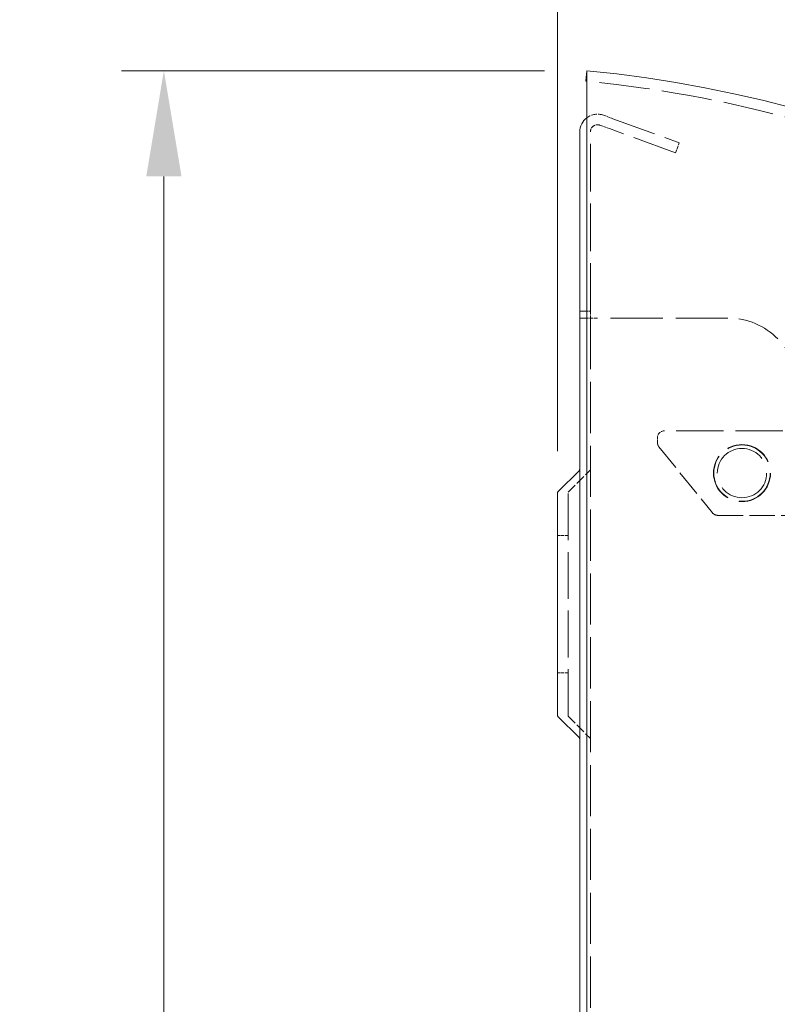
# Model space of a CAD drawing. Header units: millimetres. Extents: x 110 to 3135, y 110 to 2200.
# Tile 199 of 256: x 1223 to 1420, y 1478 to 1734. Entities that reach past the tile are written whole.
import ezdxf

# ---------------------------------------------------------------- set-up
doc = ezdxf.new("R2010")
doc.units = ezdxf.units.MM
doc.header["$LTSCALE"] = 11
doc.linetypes.add('DASHED', pattern=[0.2068, 0.1655, -0.0413])
for name, color, linetype, lineweight in [('Dimension (ISO)', 7, 'Continuous', 9), ('Hidden (ISO)', 7, 'DASHED', 9), ('Visible (ISO)', 7, 'Continuous', 18)]:
    doc.layers.add(name, color=color, linetype=linetype, lineweight=lineweight)
doc.styles.add('Note Text (ISO)', font='tahoma.ttf')
doc.dimstyles.new('Default (ISO)', dxfattribs={"dimscale": 11, "dimtxt": 2.5, "dimasz": 2.5, "dimexe": 1, "dimexo": 1, "dimgap": 0.762, "dimtad": 1, "dimrnd": 1e-08, "dimtxsty": 'Note Text (ISO)', "dimcen": 0.09, "dimdle": 10, "dimclrd": 256, "dimclre": 256, "dimclrt": 256, "dimazin": 2, "dimtfac": 1, "dimtmove": 0, "dimatfit": 3, "dimfxl": 0, "dimtolj": 1, "dimtzin": 0, "dimlwd": -1, "dimlwe": -1, "dimarcsym": 0})

# ---------------------------------------------------------------- blocks, each defined once
blk = doc.blocks.new('*D8')
at = {"layer": 'Defpoints', "color": 0}
for p in [(1370.76, 1720.5), (1260.76, 877.72), (1392.76, 877.72)]:
    blk.add_point(p, dxfattribs=at)
at = {"layer": 'Dimension (ISO)'}
for p, q in [((1359.76, 1720.5), (1249.76, 1720.5)), ((1260.76, 1693), (1260.76, 905.22)), ((1381.76, 877.72), (1249.76, 877.72))]:
    blk.add_line(p, q, dxfattribs=at)
for points in [[(1256.17, 1693), (1265.34, 1693), (1260.76, 1720.5)], [(1256.17, 905.22), (1265.34, 905.22), (1260.76, 877.72)]]:
    blk.add_solid(points, dxfattribs=at)
at = {"layer": 'Dimension (ISO)', "insert": (1223.75, 1269.27), "char_height": 27.5, "attachment_point": 1, "rotation": 90, "style": 'Note Text (ISO)'}
blk.add_mtext('\\A1;460', dxfattribs=at)
blk = doc.blocks.new('*D14')
at = {"layer": 'Defpoints', "color": 0}
for p in [(1363.1, 1893.68), (1363.1, 1610.53), (1996.6, 1378.26)]:
    blk.add_point(p, dxfattribs=at)
at = {"layer": 'Dimension (ISO)'}
for p, q in [((1363.1, 1621.53), (1363.1, 1904.68)), ((1996.6, 1389.26), (1996.6, 1904.68)), ((1969.1, 1893.68), (1390.6, 1893.68))]:
    blk.add_line(p, q, dxfattribs=at)
for points in [[(1390.6, 1898.27), (1390.6, 1889.1), (1363.1, 1893.68)], [(1969.1, 1898.27), (1969.1, 1889.1), (1996.6, 1893.68)]]:
    blk.add_solid(points, dxfattribs=at)
at = {"layer": 'Dimension (ISO)', "insert": (1655.14, 1930.71), "char_height": 27.5, "attachment_point": 1, "style": 'Note Text (ISO)'}
blk.add_mtext('\\A1; 320', dxfattribs=at)
blk = doc.blocks.new('*D15')
at = {"layer": 'Defpoints', "color": 0}
for p in [(1664.09, 1812.18), (1363.1, 1610.53), (1664.09, 1397.5)]:
    blk.add_point(p, dxfattribs=at)
at = {"layer": 'Dimension (ISO)'}
for p, q in [((1363.1, 1621.53), (1363.1, 1823.18)), ((1664.09, 1408.5), (1664.09, 1823.18)), ((1390.6, 1812.18), (1636.59, 1812.18))]:
    blk.add_line(p, q, dxfattribs=at)
for points in [[(1390.6, 1816.77), (1390.6, 1807.6), (1363.1, 1812.18)], [(1636.59, 1816.77), (1636.59, 1807.6), (1664.09, 1812.18)]]:
    blk.add_solid(points, dxfattribs=at)
at = {"layer": 'Dimension (ISO)', "insert": (1466.85, 1849.15), "char_height": 27.5, "attachment_point": 1, "style": 'Note Text (ISO)'}
blk.add_mtext('\\A1;164', dxfattribs=at)

msp = doc.modelspace()

# ---------------------------------------------------------------- linework, layer by layer
at = {"layer": 'Hidden (ISO)', "ltscale": 0.453516}
for p, q in [((1375.074, 1708.912), (1377.537, 1708.015)), ((1374.134, 1706.328), (1376.596, 1705.431))]:
    msp.add_line(p, q, dxfattribs=at)
at = {"layer": 'Hidden (ISO)', "ltscale": 6.329772}
for p, q in [((1377.537, 1708.015), (1394.765, 1701.745)), ((1393.824, 1699.161), (1376.596, 1705.431))]:
    msp.add_line(p, q, dxfattribs=at)
at = {"layer": 'Hidden (ISO)', "ltscale": 6.831515}
msp.add_line((1371.673, 1657.984), (1371.673, 1704.605), dxfattribs=at)
at = {"layer": 'Hidden (ISO)', "ltscale": 0.475844}
for p, q in [((1393.824, 1699.161), (1394.765, 1701.745)), ((1365.852, 1599.592), (1363.102, 1599.592)), ((1365.852, 1563.842), (1363.102, 1563.842))]:
    msp.add_line(p, q, dxfattribs=at)
at = {"layer": 'Hidden (ISO)', "ltscale": 0.158548}
msp.add_line((1370.756, 1657.984), (1371.673, 1657.984), dxfattribs=at)
at = {"layer": 'Hidden (ISO)', "ltscale": 0.498307}
msp.add_line((1371.673, 1657.984), (1371.673, 1656.151), dxfattribs=at)
at = {"layer": 'Hidden (ISO)', "ltscale": 0.510351}
msp.add_line((1373.506, 1656.151), (1370.756, 1656.151), dxfattribs=at)
at = {"layer": 'Hidden (ISO)', "ltscale": 7.302115}
msp.add_line((1371.673, 1656.151), (1371.673, 941.884), dxfattribs=at)
at = {"layer": 'Hidden (ISO)', "ltscale": 7.454868}
msp.add_line((1407.423, 1656.151), (1373.506, 1656.151), dxfattribs=at)
at = {"layer": 'Hidden (ISO)', "ltscale": 6.769826}
msp.add_line((1467.923, 1626.817), (1390.923, 1626.817), dxfattribs=at)
at = {"layer": 'Hidden (ISO)', "ltscale": 0.204836}
msp.add_line((1389.09, 1624.984), (1389.09, 1623.8), dxfattribs=at)
at = {"layer": 'Hidden (ISO)', "ltscale": 3.819033}
msp.add_line((1389.498, 1622.646), (1403.386, 1605.497), dxfattribs=at)
at = {"layer": 'Hidden (ISO)', "ltscale": 1.424599}
for p, q in [((1365.852, 1610.821), (1371.673, 1616.642)), ((1365.852, 1552.613), (1371.673, 1546.792))]:
    msp.add_line(p, q, dxfattribs=at)
at = {"layer": 'Hidden (ISO)', "ltscale": 6.699009}
msp.add_line((1365.852, 1552.613), (1365.852, 1610.821), dxfattribs=at)
at = {"layer": 'Hidden (ISO)', "ltscale": 3.625064}
msp.add_line((1404.81, 1604.817), (1425.756, 1604.817), dxfattribs=at)
at = {"layer": 'Hidden (ISO)', "ltscale": 6.836154}
msp.add_circle((1411.09, 1615.817), 7.425, dxfattribs=at)
at = {"layer": 'Hidden (ISO)', "ltscale": 6.751757}
msp.add_circle((1411.09, 1615.817), 7.333, dxfattribs=at)
at = {"layer": 'Hidden (ISO)', "ltscale": 8.861681}
msp.add_circle((1411.09, 1615.817), 6.417, dxfattribs=at)
at = {"layer": 'Hidden (ISO)', "ltscale": 7.188023}
msp.add_arc((1339.59, 1397.501), 321.75, 0, 84.44127, dxfattribs=at)
at = {"layer": 'Hidden (ISO)', "ltscale": 0.787244}
msp.add_arc((1373.506, 1704.605), 4.583, 70, 126.8699, dxfattribs=at)
at = {"layer": 'Hidden (ISO)', "ltscale": 0.609064}
msp.add_arc((1373.506, 1704.605), 1.833, 70, 180, dxfattribs=at)
at = {"layer": 'Hidden (ISO)', "ltscale": 6.329772}
msp.add_arc((1407.423, 1637.817), 18.333, 0, 90, dxfattribs=at)
at = {"layer": 'Hidden (ISO)', "ltscale": 0.498307}
msp.add_arc((1390.923, 1624.984), 1.833, 90, 180, dxfattribs=at)
at = {"layer": 'Hidden (ISO)', "ltscale": 0.215876}
msp.add_arc((1390.923, 1623.8), 1.833, 180, 219, dxfattribs=at)
at = {"layer": 'Hidden (ISO)', "ltscale": 0.282331}
msp.add_arc((1404.81, 1606.651), 1.833, 219, 270, dxfattribs=at)
at = {"layer": 'Visible (ISO)'}
for p, q in [((1370.756, 1720.501), (1370.492, 1717.763)), ((1370.756, 914.384), (1370.756, 1720.501)), ((1368.923, 1657.984), (1368.923, 1704.605)), ((1368.923, 1656.151), (1368.923, 1657.984)), ((1368.923, 1657.984), (1370.756, 1657.984)), ((1368.923, 941.884), (1368.923, 1656.151)), ((1370.756, 1656.151), (1368.923, 1656.151)), ((1363.307, 1611.026), (1368.719, 1616.438)), ((1363.102, 1552.902), (1363.102, 1610.532)), ((1363.307, 1552.409), (1368.719, 1546.997))]:
    msp.add_line(p, q, dxfattribs=at)
for centre, radius, start, end in [((1339.59, 1397.501), 324.5, 0, 84.48852), ((1339.59, 1397.501), 321.75, 84.44127, 84.48852), ((1373.506, 1704.605), 4.583, 126.8699, 180), ((1368.225, 1616.932), 0.699, 315, 0), ((1363.801, 1610.532), 0.699, 135, 180), ((1363.801, 1552.902), 0.699, 180, 225), ((1368.225, 1546.503), 0.699, 0, 45)]:
    msp.add_arc(centre, radius, start, end, dxfattribs=at)

# ---------------------------------------------------------------- dimensions: what is measured, and where the dimension line sits
at = {"layer": 'Dimension (ISO)'}
dim = msp.add_linear_dim(base=(1363.102, 1893.684), p1=(1996.598, 1378.258), p2=(1363.102, 1610.532), angle=180, text=' 320', dimstyle='Default (ISO)', override={"dimdec": 2, "dimlfac": 0.545455, "dimtp": 0, "dimtm": 0, "dimtdec": 2, "dimtofl": 0, "dimatfit": 1}, dxfattribs=at)
dim.commit()
dim.dimension.update_dxf_attribs({"geometry": '*D14', "text_midpoint": (1691.252, 1893.684), "dimtype": 160})
for base, p1, p2, angle, picture, middle in [((1664.09, 1812.183), (1363.102, 1610.532), (1664.09, 1397.501), 180, '*D15', (1495.263, 1812.183)), ((1260.756, 877.717), (1370.756, 1720.501), (1392.756, 877.717), 90, '*D8', (1260.756, 1299.109))]:
    dim = msp.add_linear_dim(base=base, p1=p1, p2=p2, angle=angle, dimstyle='Default (ISO)', override={"dimdec": 0, "dimlfac": 0.545455, "dimtp": 0, "dimtm": 0, "dimtdec": 0, "dimtofl": 0, "dimatfit": 1}, dxfattribs=at)
    dim.commit()
    dim.dimension.update_dxf_attribs({"geometry": picture, "text_midpoint": middle, "dimtype": 160})

doc.saveas('drawing.dxf')
